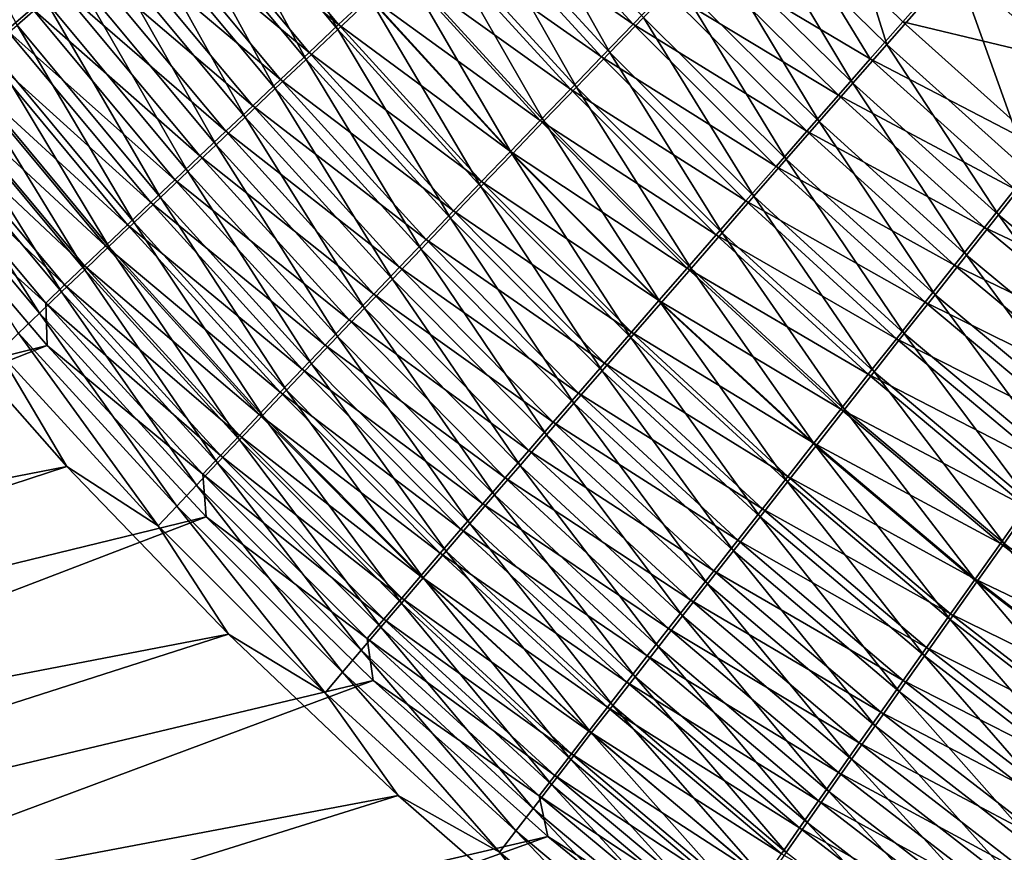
# Model space of a CAD drawing. Header units: metres. Extents: x -900 to 900, y -400 to 400.
# Tile 27 of 243: x -563 to -525, y -240 to -208. Entities that reach past the tile are written whole.
import ezdxf

# ---------------------------------------------------------------- set-up
doc = ezdxf.new("R2010")
doc.units = ezdxf.units.M

msp = doc.modelspace()

# ---------------------------------------------------------------- linework, layer by layer
at = {"layer": 'top'}
for points in [[(-563.092651, -207.834045, -473.513489), (-567.195068, -200.060928, -475.18573), (-561.992981, -206.885925, -475.008911)], [(-529.487183, -208.584152, -489.441071), (-534.828064, -203.336456, -489.449921), (-532.03125, -200.443665, -490.796936)], [(-532.03125, -200.443665, -490.796936), (-526.807922, -205.528397, -490.814636), (-529.487183, -208.584152, -489.441071)], [(-550.700012, -207.999435, -481.598358), (-555.96051, -201.700409, -481.714172), (-554.656494, -200.582382, -482.891327)], [(-550.700012, -207.999435, -481.598358), (-554.656494, -200.582382, -482.891327), (-549.445129, -206.813522, -482.793274)], [(-568.747986, -201.138443, -468.699158), (-563.489075, -208.028183, -468.480804), (-562.516235, -207.188766, -469.993958)], [(-557.105835, -202.536682, -476.868683), (-550.670776, -207.813721, -477.970734), (-555.923279, -201.522751, -478.095428)], [(-555.923279, -201.522751, -478.095428), (-550.670776, -207.813721, -477.970734), (-549.503845, -206.711868, -479.162598)], [(-551.924622, -209.157867, -480.346222), (-557.233765, -202.792984, -480.48056), (-555.96051, -201.700409, -481.714172)], [(-551.924622, -209.157867, -480.346222), (-555.96051, -201.700409, -481.714172), (-550.700012, -207.999435, -481.598358)], [(-545.512756, -203.103577, -486.021332), (-544.150818, -201.820709, -486.974731), (-540.19043, -208.895752, -485.95816)], [(-540.19043, -208.895752, -485.95816), (-544.150818, -201.820709, -486.974731), (-538.882385, -207.538025, -486.928223)], [(-545.835571, -203.254257, -482.406189), (-539.284912, -207.791641, -483.315704), (-544.56134, -202.055161, -483.372711)], [(-539.284912, -207.791641, -483.315704), (-538.038513, -206.500229, -484.239044), (-544.56134, -202.055161, -483.372711)], [(-524.068848, -202.40947, -491.906433), (-521.368347, -210.36557, -490.82962), (-526.807922, -205.528397, -490.814636)], [(-553.117798, -210.287582, -479.0383), (-558.475037, -203.858978, -479.191864), (-557.233765, -202.792984, -480.48056)], [(-558.256653, -203.524231, -475.59082), (-551.807678, -208.88829, -476.725769), (-557.105835, -202.536682, -476.868683)], [(-553.117798, -210.287582, -479.0383), (-557.233765, -202.792984, -480.48056), (-551.924622, -209.157867, -480.346222)], [(-557.105835, -202.536682, -476.868683), (-551.807678, -208.88829, -476.725769), (-550.670776, -207.813721, -477.970734)], [(-530.122009, -209.138718, -485.881958), (-534.175171, -202.503922, -486.639191), (-536.770508, -205.187515, -485.101379)], [(-534.175171, -202.503922, -486.639191), (-528.870361, -207.712143, -486.633972), (-526.317078, -204.805618, -487.941284)], [(-528.870361, -207.712143, -486.633972), (-534.175171, -202.503922, -486.639191), (-530.122009, -209.138718, -485.881958)], [(-541.474243, -210.229538, -484.925049), (-546.850098, -204.364273, -485.005951), (-545.512756, -203.103577, -486.021332)], [(-541.474243, -210.229538, -484.925049), (-545.512756, -203.103577, -486.021332), (-540.19043, -208.895752, -485.95816)], [(-559.374329, -204.484314, -474.263123), (-552.913269, -209.934357, -475.429016), (-558.256653, -203.524231, -475.59082)], [(-558.256653, -203.524231, -475.59082), (-552.913269, -209.934357, -475.429016), (-551.807678, -208.88829, -476.725769)], [(-540.508301, -209.060303, -482.332367), (-545.835571, -203.254257, -482.406189), (-547.085022, -204.430939, -481.381622)], [(-539.284912, -207.791641, -483.315704), (-545.835571, -203.254257, -482.406189), (-540.508301, -209.060303, -482.332367)], [(-534.828064, -203.336456, -489.449921), (-530.800537, -210.083969, -488.65094), (-536.199768, -204.756851, -488.67514)], [(-530.800537, -210.083969, -488.65094), (-534.828064, -203.336456, -489.449921), (-529.487183, -208.584152, -489.441071)], [(-554.278137, -211.387329, -477.675995), (-559.682861, -204.897232, -477.849457), (-558.475037, -203.858978, -479.191864)], [(-554.278137, -211.387329, -477.675995), (-558.475037, -203.858978, -479.191864), (-553.117798, -210.287582, -479.0383)], [(-560.457703, -205.415817, -472.886841), (-553.98645, -210.950775, -474.081818), (-559.374329, -204.484314, -474.263123)], [(-559.374329, -204.484314, -474.263123), (-553.98645, -210.950775, -474.081818), (-552.913269, -209.934357, -475.429016)], [(-541.707275, -210.304764, -481.290009), (-547.085022, -204.430939, -481.381622), (-548.308167, -205.583878, -480.300018)], [(-546.850098, -204.364273, -485.005951), (-542.732422, -211.537888, -483.829895), (-548.161377, -205.601379, -483.929596)], [(-540.508301, -209.060303, -482.332367), (-547.085022, -204.430939, -481.381622), (-541.707275, -210.304764, -481.290009)], [(-542.732422, -211.537888, -483.829895), (-546.850098, -204.364273, -485.005951), (-541.474243, -210.229538, -484.925049)], [(-555.404297, -212.455887, -476.260681), (-560.855957, -205.906601, -476.454681), (-559.682861, -204.897232, -477.849457)], [(-555.404297, -212.455887, -476.260681), (-559.682861, -204.897232, -477.849457), (-554.278137, -211.387329, -477.675995)], [(-532.094482, -211.562897, -487.793365), (-537.551697, -206.157883, -487.834229), (-536.199768, -204.756851, -488.67514)], [(-530.800537, -210.083969, -488.65094), (-532.094482, -211.562897, -487.793365), (-536.199768, -204.756851, -488.67514)], [(-526.317078, -204.805618, -487.941284), (-528.870361, -207.712143, -486.633972), (-520.908264, -209.61235, -487.958862)], [(-518.417847, -206.485901, -489.020477), (-526.317078, -204.805618, -487.941284), (-520.908264, -209.61235, -487.958862)], [(-561.505432, -206.317657, -471.463318), (-555.025818, -211.93634, -472.685516), (-560.457703, -205.415817, -472.886841)], [(-560.457703, -205.415817, -472.886841), (-555.025818, -211.93634, -472.685516), (-553.98645, -210.950775, -474.081818)], [(-536.770508, -205.187515, -485.101379), (-538.038513, -206.500229, -484.239044), (-531.355164, -210.545425, -485.065765)], [(-531.355164, -210.545425, -485.065765), (-530.122009, -209.138718, -485.881958), (-536.770508, -205.187515, -485.101379)], [(-549.503845, -206.711868, -479.162598), (-542.880432, -211.523605, -480.189667), (-548.308167, -205.583878, -480.300018)], [(-543.963501, -212.819275, -482.673859), (-549.445129, -206.813522, -482.793274), (-548.161377, -205.601379, -483.929596)], [(-548.308167, -205.583878, -480.300018), (-542.880432, -211.523605, -480.189667), (-541.707275, -210.304764, -481.290009)], [(-548.161377, -205.601379, -483.929596), (-542.732422, -211.537888, -483.829895), (-543.963501, -212.819275, -482.673859)], [(-526.807922, -205.528397, -490.814636), (-523.922668, -213.584335, -489.425659), (-529.487183, -208.584152, -489.441071)], [(-521.368347, -210.36557, -490.82962), (-523.922668, -213.584335, -489.425659), (-526.807922, -205.528397, -490.814636)], [(-556.495056, -213.49202, -474.793762), (-561.992981, -206.885925, -475.008911), (-560.855957, -205.906601, -476.454681)], [(-556.495056, -213.49202, -474.793762), (-560.855957, -205.906601, -476.454681), (-555.404297, -212.455887, -476.260681)], [(-537.551697, -206.157883, -487.834229), (-533.367554, -213.019272, -486.869354), (-538.882385, -207.538025, -486.928223)], [(-533.367554, -213.019272, -486.869354), (-537.551697, -206.157883, -487.834229), (-532.094482, -211.562897, -487.793365)], [(-562.516235, -207.188766, -469.993958), (-556.030151, -212.889893, -471.241425), (-561.505432, -206.317657, -471.463318)], [(-561.505432, -206.317657, -471.463318), (-556.030151, -212.889893, -471.241425), (-555.025818, -211.93634, -472.685516)], [(-532.568359, -211.93071, -484.18634), (-538.038513, -206.500229, -484.239044), (-539.284912, -207.791641, -483.315704)], [(-538.038513, -206.500229, -484.239044), (-532.568359, -211.93071, -484.18634), (-531.355164, -210.545425, -485.065765)], [(-557.549072, -214.494461, -473.276672), (-563.092651, -207.834045, -473.513489), (-561.992981, -206.885925, -475.008911)], [(-557.549072, -214.494461, -473.276672), (-561.992981, -206.885925, -475.008911), (-556.495056, -213.49202, -474.793762)], [(-545.166199, -214.072357, -481.458252), (-550.700012, -207.999435, -481.598358), (-549.445129, -206.813522, -482.793274)], [(-550.670776, -207.813721, -477.970734), (-544.02655, -212.71553, -479.032654), (-549.503845, -206.711868, -479.162598)], [(-549.503845, -206.711868, -479.162598), (-544.02655, -212.71553, -479.032654), (-542.880432, -211.523605, -480.189667)], [(-545.166199, -214.072357, -481.458252), (-549.445129, -206.813522, -482.793274), (-543.963501, -212.819275, -482.673859)], [(-563.489075, -208.028183, -468.480804), (-556.998291, -213.810272, -469.751068), (-562.516235, -207.188766, -469.993958)], [(-562.516235, -207.188766, -469.993958), (-556.998291, -213.810272, -469.751068), (-556.030151, -212.889893, -471.241425)], [(-534.618286, -214.451477, -485.880035), (-540.19043, -208.895752, -485.95816), (-538.882385, -207.538025, -486.928223)], [(-538.882385, -207.538025, -486.928223), (-533.367554, -213.019272, -486.869354), (-534.618286, -214.451477, -485.880035)], [(-523.342773, -212.673996, -486.622711), (-528.870361, -207.712143, -486.633972), (-530.122009, -209.138718, -485.881958)], [(-528.870361, -207.712143, -486.633972), (-523.342773, -212.673996, -486.622711), (-520.908264, -209.61235, -487.958862)], [(-564.422791, -208.83493, -466.925934), (-557.929138, -214.696426, -468.216431), (-563.489075, -208.028183, -468.480804)], [(-558.565002, -215.462006, -471.710968), (-564.153503, -208.749847, -471.96994), (-563.092651, -207.834045, -473.513489)], [(-563.489075, -208.028183, -468.480804), (-557.929138, -214.696426, -468.216431), (-556.998291, -213.810272, -469.751068)], [(-558.565002, -215.462006, -471.710968), (-563.092651, -207.834045, -473.513489), (-557.549072, -214.494461, -473.276672)], [(-546.339233, -215.295792, -480.184601), (-551.924622, -209.157867, -480.346222), (-550.700012, -207.999435, -481.598358)], [(-551.807678, -208.88829, -476.725769), (-545.144409, -213.879272, -477.820343), (-550.670776, -207.813721, -477.970734)], [(-546.339233, -215.295792, -480.184601), (-550.700012, -207.999435, -481.598358), (-545.166199, -214.072357, -481.458252)], [(-550.670776, -207.813721, -477.970734), (-545.144409, -213.879272, -477.820343), (-544.02655, -212.71553, -479.032654)], [(-533.760376, -213.293015, -483.244751), (-539.284912, -207.791641, -483.315704), (-540.508301, -209.060303, -482.332367)], [(-532.568359, -211.93071, -484.18634), (-539.284912, -207.791641, -483.315704), (-533.760376, -213.293015, -483.244751)], [(-565.316284, -209.608047, -465.331482), (-558.821533, -215.547333, -466.639771), (-564.422791, -208.83493, -466.925934)], [(-559.541809, -216.39357, -470.098755), (-565.1745, -209.632309, -470.380341), (-564.153503, -208.749847, -471.96994)], [(-564.422791, -208.83493, -466.925934), (-558.821533, -215.547333, -466.639771), (-557.929138, -214.696426, -468.216431)], [(-559.541809, -216.39357, -470.098755), (-564.153503, -208.749847, -471.96994), (-558.565002, -215.462006, -471.710968)], [(-552.913269, -209.934357, -475.429016), (-546.232788, -215.01355, -476.554169), (-551.807678, -208.88829, -476.725769)], [(-551.807678, -208.88829, -476.725769), (-546.232788, -215.01355, -476.554169), (-545.144409, -213.879272, -477.820343)], [(-525.174011, -215.163422, -488.617981), (-530.800537, -210.083969, -488.65094), (-529.487183, -208.584152, -489.441071)], [(-529.487183, -208.584152, -489.441071), (-523.922668, -213.584335, -489.425659), (-525.174011, -215.163422, -488.617981)], [(-547.481323, -216.488251, -478.854279), (-553.117798, -210.287582, -479.0383), (-551.924622, -209.157867, -480.346222)], [(-547.481323, -216.488251, -478.854279), (-551.924622, -209.157867, -480.346222), (-546.339233, -215.295792, -480.184601)], [(-534.929749, -214.630768, -482.242035), (-540.508301, -209.060303, -482.332367), (-541.707275, -210.304764, -481.290009)], [(-540.19043, -208.895752, -485.95816), (-535.845337, -215.857864, -484.826477), (-541.474243, -210.229538, -484.925049)], [(-533.760376, -213.293015, -483.244751), (-540.508301, -209.060303, -482.332367), (-534.929749, -214.630768, -482.242035)], [(-535.845337, -215.857864, -484.826477), (-540.19043, -208.895752, -485.95816), (-534.618286, -214.451477, -485.880035)], [(-524.535461, -214.176041, -485.854034), (-530.122009, -209.138718, -485.881958), (-531.355164, -210.545425, -485.065765)], [(-530.122009, -209.138718, -485.881958), (-524.535461, -214.176041, -485.854034), (-523.342773, -212.673996, -486.622711)], [(-566.168518, -210.346619, -463.699646), (-559.674561, -216.361984, -465.023285), (-565.316284, -209.608047, -465.331482)], [(-560.478271, -217.288071, -468.442413), (-566.154419, -210.480423, -468.746948), (-565.1745, -209.632309, -470.380341)], [(-565.316284, -209.608047, -465.331482), (-559.674561, -216.361984, -465.023285), (-558.821533, -215.547333, -466.639771)], [(-560.478271, -217.288071, -468.442413), (-565.1745, -209.632309, -470.380341), (-559.541809, -216.39357, -470.098755)], [(-553.98645, -210.950775, -474.081818), (-547.290405, -216.117111, -475.235443), (-552.913269, -209.934357, -475.429016)], [(-552.913269, -209.934357, -475.429016), (-547.290405, -216.117111, -475.235443), (-546.232788, -215.01355, -476.554169)], [(-566.978333, -211.049667, -462.032501), (-560.487, -217.139359, -463.369141), (-566.168518, -210.346619, -463.699646)], [(-566.168518, -210.346619, -463.699646), (-560.487, -217.139359, -463.369141), (-559.674561, -216.361984, -465.023285)], [(-548.591187, -217.648407, -477.468811), (-554.278137, -211.387329, -477.675995), (-553.117798, -210.287582, -479.0383)], [(-548.591187, -217.648407, -477.468811), (-553.117798, -210.287582, -479.0383), (-547.481323, -216.488251, -478.854279)], [(-542.880432, -211.523605, -480.189667), (-536.075134, -215.942413, -481.179138), (-541.707275, -210.304764, -481.290009)], [(-537.04718, -217.236801, -483.709747), (-542.732422, -211.537888, -483.829895), (-541.474243, -210.229538, -484.925049)], [(-541.707275, -210.304764, -481.290009), (-536.075134, -215.942413, -481.179138), (-534.929749, -214.630768, -482.242035)], [(-535.845337, -215.857864, -484.826477), (-537.04718, -217.236801, -483.709747), (-541.474243, -210.229538, -484.925049)], [(-530.800537, -210.083969, -488.65094), (-526.406311, -216.719971, -487.741302), (-532.094482, -211.562897, -487.793365)], [(-526.406311, -216.719971, -487.741302), (-530.800537, -210.083969, -488.65094), (-525.174011, -215.163422, -488.617981)], [(-561.373352, -218.14444, -466.744202), (-567.092163, -211.293182, -467.072021), (-566.154419, -210.480423, -468.746948)], [(-561.373352, -218.14444, -466.744202), (-566.154419, -210.480423, -468.746948), (-560.478271, -217.288071, -468.442413)], [(-531.355164, -210.545425, -485.065765), (-532.568359, -211.93071, -484.18634), (-525.710022, -215.656631, -485.019714)], [(-525.710022, -215.656631, -485.019714), (-524.535461, -214.176041, -485.854034), (-531.355164, -210.545425, -485.065765)], [(-567.744629, -211.716232, -460.332214), (-561.257874, -217.878433, -461.679565), (-566.978333, -211.049667, -462.032501)], [(-566.978333, -211.049667, -462.032501), (-561.257874, -217.878433, -461.679565), (-560.487, -217.139359, -463.369141)], [(-555.025818, -211.93634, -472.685516), (-548.316162, -217.188675, -473.86557), (-553.98645, -210.950775, -474.081818)], [(-553.98645, -210.950775, -474.081818), (-548.316162, -217.188675, -473.86557), (-547.290405, -216.117111, -475.235443)], [(-562.225891, -218.961609, -465.00647), (-567.98645, -212.069595, -465.357758), (-567.092163, -211.293182, -467.072021)], [(-562.225891, -218.961609, -465.00647), (-567.092163, -211.293182, -467.072021), (-561.373352, -218.14444, -466.744202)], [(-549.667542, -218.774902, -476.029633), (-555.404297, -212.455887, -476.260681), (-554.278137, -211.387329, -477.675995)], [(-549.667542, -218.774902, -476.029633), (-554.278137, -211.387329, -477.675995), (-548.591187, -217.648407, -477.468811)], [(-544.02655, -212.71553, -479.032654), (-537.195251, -217.226425, -480.05722), (-542.880432, -211.523605, -480.189667)], [(-542.732422, -211.537888, -483.829895), (-538.222412, -218.586655, -482.530945), (-543.963501, -212.819275, -482.673859)], [(-542.880432, -211.523605, -480.189667), (-537.195251, -217.226425, -480.05722), (-536.075134, -215.942413, -481.179138)], [(-538.222412, -218.586655, -482.530945), (-542.732422, -211.537888, -483.829895), (-537.04718, -217.236801, -483.709747)], [(-567.77948, -213.340012, -458.601532), (-561.986145, -218.578186, -459.956726), (-567.744629, -211.716232, -460.332214)], [(-567.744629, -211.716232, -460.332214), (-561.986145, -218.578186, -459.956726), (-561.257874, -217.878433, -461.679565)], [(-526.865051, -217.11412, -484.120789), (-532.568359, -211.93071, -484.18634), (-533.760376, -213.293015, -483.244751)], [(-527.618103, -218.252213, -486.796753), (-533.367554, -213.019272, -486.869354), (-532.094482, -211.562897, -487.793365)], [(-525.710022, -215.656631, -485.019714), (-532.568359, -211.93071, -484.18634), (-526.865051, -217.11412, -484.120789)], [(-526.406311, -216.719971, -487.741302), (-527.618103, -218.252213, -486.796753), (-532.094482, -211.562897, -487.793365)], [(-563.034729, -219.73848, -463.231506), (-567.98645, -212.069595, -465.357758), (-562.225891, -218.961609, -465.00647)], [(-556.030151, -212.889893, -471.241425), (-549.308777, -218.226974, -472.445984), (-555.025818, -211.93634, -472.685516)], [(-555.025818, -211.93634, -472.685516), (-549.308777, -218.226974, -472.445984), (-548.316162, -217.188675, -473.86557)], [(-550.709045, -219.866409, -474.538147), (-556.495056, -213.49202, -474.793762), (-555.404297, -212.455887, -476.260681)], [(-550.709045, -219.866409, -474.538147), (-555.404297, -212.455887, -476.260681), (-549.667542, -218.774902, -476.029633)], [(-556.998291, -213.810272, -469.751068), (-550.267029, -219.230759, -470.977997), (-556.030151, -212.889893, -471.241425)], [(-556.030151, -212.889893, -471.241425), (-550.267029, -219.230759, -470.977997), (-549.308777, -218.226974, -472.445984)], [(-539.369812, -219.905991, -481.291565), (-545.166199, -214.072357, -481.458252), (-543.963501, -212.819275, -482.673859)], [(-545.144409, -213.879272, -477.820343), (-538.288757, -218.481415, -478.877625), (-544.02655, -212.71553, -479.032654)], [(-544.02655, -212.71553, -479.032654), (-538.288757, -218.481415, -478.877625), (-537.195251, -217.226425, -480.05722)], [(-543.963501, -212.819275, -482.673859), (-538.222412, -218.586655, -482.530945), (-539.369812, -219.905991, -481.291565)], [(-533.367554, -213.019272, -486.869354), (-528.808105, -219.758362, -485.785461), (-534.618286, -214.451477, -485.880035)], [(-528.808105, -219.758362, -485.785461), (-533.367554, -213.019272, -486.869354), (-527.618103, -218.252213, -486.796753)], [(-561.93634, -220.220795, -458.197723), (-567.77948, -213.340012, -458.601532), (-622.371643, -235.276306, -352.7258)], [(-567.77948, -213.340012, -458.601532), (-561.93634, -220.220795, -458.197723), (-561.986145, -218.578186, -459.956726)], [(-527.999268, -218.546814, -483.158325), (-533.760376, -213.293015, -483.244751), (-534.929749, -214.630768, -482.242035)], [(-526.865051, -217.11412, -484.120789), (-533.760376, -213.293015, -483.244751), (-527.999268, -218.546814, -483.158325)], [(-557.929138, -214.696426, -468.216431), (-551.189697, -220.198761, -469.463165), (-556.998291, -213.810272, -469.751068)], [(-551.714539, -220.9216, -472.99588), (-557.549072, -214.494461, -473.276672), (-556.495056, -213.49202, -474.793762)], [(-556.998291, -213.810272, -469.751068), (-551.189697, -220.198761, -469.463165), (-550.267029, -219.230759, -470.977997)], [(-551.714539, -220.9216, -472.99588), (-556.495056, -213.49202, -474.793762), (-550.709045, -219.866409, -474.538147)], [(-523.922668, -213.584335, -489.425659), (-519.332642, -219.9832, -488.575195), (-525.174011, -215.163422, -488.617981)], [(-540.488037, -221.193344, -479.993103), (-546.339233, -215.295792, -480.184601), (-545.166199, -214.072357, -481.458252)], [(-546.232788, -215.01355, -476.554169), (-539.354553, -219.706009, -477.641815), (-545.144409, -213.879272, -477.820343)], [(-540.488037, -221.193344, -479.993103), (-545.166199, -214.072357, -481.458252), (-539.369812, -219.905991, -481.291565)], [(-545.144409, -213.879272, -477.820343), (-539.354553, -219.706009, -477.641815), (-538.288757, -218.481415, -478.877625)], [(-518.735107, -218.954834, -485.816986), (-524.535461, -214.176041, -485.854034), (-525.710022, -215.656631, -485.019714)], [(-552.682678, -221.939178, -471.404419), (-558.565002, -215.462006, -471.710968), (-557.549072, -214.494461, -473.276672)], [(-552.682678, -221.939178, -471.404419), (-557.549072, -214.494461, -473.276672), (-551.714539, -220.9216, -472.99588)], [(-529.974792, -221.236649, -484.708557), (-535.845337, -215.857864, -484.826477), (-534.618286, -214.451477, -485.880035)], [(-534.618286, -214.451477, -485.880035), (-528.808105, -219.758362, -485.785461), (-529.974792, -221.236649, -484.708557)], [(-558.821533, -215.547333, -466.639771), (-552.075806, -221.129883, -467.903656), (-557.929138, -214.696426, -468.216431)], [(-557.929138, -214.696426, -468.216431), (-552.075806, -221.129883, -467.903656), (-551.189697, -220.198761, -469.463165)], [(-536.075134, -215.942413, -481.179138), (-529.111267, -219.953018, -482.133423), (-534.929749, -214.630768, -482.242035)], [(-534.929749, -214.630768, -482.242035), (-529.111267, -219.953018, -482.133423), (-527.999268, -218.546814, -483.158325)], [(-541.575928, -222.447311, -478.637054), (-547.481323, -216.488251, -478.854279), (-546.339233, -215.295792, -480.184601)], [(-547.290405, -216.117111, -475.235443), (-540.391418, -220.898834, -476.351196), (-546.232788, -215.01355, -476.554169)], [(-541.575928, -222.447311, -478.637054), (-546.339233, -215.295792, -480.184601), (-540.488037, -221.193344, -479.993103)], [(-546.232788, -215.01355, -476.554169), (-540.391418, -220.898834, -476.351196), (-539.354553, -219.706009, -477.641815)], [(-520.49939, -221.616989, -487.67688), (-526.406311, -216.719971, -487.741302), (-525.174011, -215.163422, -488.617981)], [(-525.174011, -215.163422, -488.617981), (-519.332642, -219.9832, -488.575195), (-520.49939, -221.616989, -487.67688)], [(-559.674561, -216.361984, -465.023285), (-552.924194, -222.02301, -466.301697), (-558.821533, -215.547333, -466.639771)], [(-553.612366, -222.917953, -469.765961), (-559.541809, -216.39357, -470.098755), (-558.565002, -215.462006, -471.710968)], [(-558.821533, -215.547333, -466.639771), (-552.924194, -222.02301, -466.301697), (-552.075806, -221.129883, -467.903656)], [(-553.612366, -222.917953, -469.765961), (-558.565002, -215.462006, -471.710968), (-552.682678, -221.939178, -471.404419)], [(-519.84729, -220.508972, -484.962097), (-525.710022, -215.656631, -485.019714), (-526.865051, -217.11412, -484.120789)], [(-518.735107, -218.954834, -485.816986), (-525.710022, -215.656631, -485.019714), (-519.84729, -220.508972, -484.962097)], [(-548.316162, -217.188675, -473.86557), (-541.398193, -222.058548, -475.007202), (-547.290405, -216.117111, -475.235443)], [(-547.290405, -216.117111, -475.235443), (-541.398193, -222.058548, -475.007202), (-540.391418, -220.898834, -476.351196)], [(-537.195251, -217.226425, -480.05722), (-530.199829, -221.33107, -481.04715), (-536.075134, -215.942413, -481.179138)], [(-535.845337, -215.857864, -484.826477), (-531.116821, -222.685333, -483.567139), (-537.04718, -217.236801, -483.709747)], [(-536.075134, -215.942413, -481.179138), (-530.199829, -221.33107, -481.04715), (-529.111267, -219.953018, -482.133423)], [(-531.116821, -222.685333, -483.567139), (-535.845337, -215.857864, -484.826477), (-529.974792, -221.236649, -484.708557)], [(-560.487, -217.139359, -463.369141), (-553.734009, -222.87709, -464.659576), (-559.674561, -216.361984, -465.023285)], [(-554.502563, -223.856796, -468.082947), (-560.478271, -217.288071, -468.442413), (-559.541809, -216.39357, -470.098755)], [(-559.674561, -216.361984, -465.023285), (-553.734009, -222.87709, -464.659576), (-552.924194, -222.02301, -466.301697)], [(-554.502563, -223.856796, -468.082947), (-559.541809, -216.39357, -470.098755), (-553.612366, -222.917953, -469.765961)], [(-542.632263, -223.666428, -477.224976), (-548.591187, -217.648407, -477.468811), (-547.481323, -216.488251, -478.854279)], [(-542.632263, -223.666428, -477.224976), (-547.481323, -216.488251, -478.854279), (-541.575928, -222.447311, -478.637054)], [(-526.406311, -216.719971, -487.741302), (-521.646057, -223.224533, -486.709045), (-527.618103, -218.252213, -486.796753)], [(-521.646057, -223.224533, -486.709045), (-526.406311, -216.719971, -487.741302), (-520.49939, -221.616989, -487.67688)], [(-561.257874, -217.878433, -461.679565), (-554.504089, -223.69101, -462.979553), (-560.487, -217.139359, -463.369141)], [(-560.487, -217.139359, -463.369141), (-554.504089, -223.69101, -462.979553), (-553.734009, -222.87709, -464.659576)], [(-549.308777, -218.226974, -472.445984), (-542.373657, -223.183777, -473.611298), (-548.316162, -217.188675, -473.86557)], [(-548.316162, -217.188675, -473.86557), (-542.373657, -223.183777, -473.611298), (-541.398193, -222.058548, -475.007202)], [(-538.288757, -218.481415, -478.877625), (-531.26355, -222.679321, -479.900604), (-537.195251, -217.226425, -480.05722)], [(-532.232788, -224.102661, -482.362427), (-538.222412, -218.586655, -482.530945), (-537.04718, -217.236801, -483.709747)], [(-537.195251, -217.226425, -480.05722), (-531.26355, -222.679321, -479.900604), (-530.199829, -221.33107, -481.04715)], [(-531.116821, -222.685333, -483.567139), (-532.232788, -224.102661, -482.362427), (-537.04718, -217.236801, -483.709747)], [(-520.940369, -222.038162, -484.041016), (-526.865051, -217.11412, -484.120789), (-527.999268, -218.546814, -483.158325)], [(-519.84729, -220.508972, -484.962097), (-526.865051, -217.11412, -484.120789), (-520.940369, -222.038162, -484.041016)], [(-555.352112, -224.754532, -466.357727), (-561.373352, -218.14444, -466.744202), (-560.478271, -217.288071, -468.442413)], [(-555.352112, -224.754532, -466.357727), (-560.478271, -217.288071, -468.442413), (-554.502563, -223.856796, -468.082947)], [(-561.986145, -218.578186, -459.956726), (-555.233398, -224.463699, -461.263947), (-561.257874, -217.878433, -461.679565)], [(-561.257874, -217.878433, -461.679565), (-555.233398, -224.463699, -461.263947), (-554.504089, -223.69101, -462.979553)], [(-543.655701, -224.849289, -475.758331), (-549.667542, -218.774902, -476.029633), (-548.591187, -217.648407, -477.468811)], [(-543.655701, -224.849289, -475.758331), (-548.591187, -217.648407, -477.468811), (-542.632263, -223.666428, -477.224976)], [(-567.105591, -218.163849, -459.771088), (-561.175171, -224.8871, -459.318604), (-624.229126, -237.166763, -354.149658)], [(-561.175171, -224.8871, -459.318604), (-567.105591, -218.163849, -459.771088), (-563.798828, -220.474014, -461.421631)], [(-556.160034, -225.610062, -464.592743), (-562.225891, -218.961609, -465.00647), (-561.373352, -218.14444, -466.744202)], [(-556.160034, -225.610062, -464.592743), (-561.373352, -218.14444, -466.744202), (-555.352112, -224.754532, -466.357727)], [(-550.267029, -219.230759, -470.977997), (-543.31665, -224.273163, -472.164917), (-549.308777, -218.226974, -472.445984)], [(-549.308777, -218.226974, -472.445984), (-543.31665, -224.273163, -472.164917), (-542.373657, -223.183777, -473.611298)], [(-522.771423, -224.80394, -485.672852), (-528.808105, -219.758362, -485.785461), (-527.618103, -218.252213, -486.796753)], [(-521.646057, -223.224533, -486.709045), (-522.771423, -224.80394, -485.672852), (-527.618103, -218.252213, -486.796753)], [(-561.93634, -220.220795, -458.197723), (-555.920959, -225.194046, -459.515015), (-561.986145, -218.578186, -459.956726)], [(-561.986145, -218.578186, -459.956726), (-555.920959, -225.194046, -459.515015), (-555.233398, -224.463699, -461.263947)], [(-544.64502, -225.994431, -474.238678), (-550.709045, -219.866409, -474.538147), (-549.667542, -218.774902, -476.029633)], [(-544.64502, -225.994431, -474.238678), (-549.667542, -218.774902, -476.029633), (-543.655701, -224.849289, -475.758331)], [(-538.222412, -218.586655, -482.530945), (-533.321472, -225.487076, -481.095917), (-539.369812, -219.905991, -481.291565)], [(-539.354553, -219.706009, -477.641815), (-532.30127, -223.996277, -478.695251), (-538.288757, -218.481415, -478.877625)], [(-538.288757, -218.481415, -478.877625), (-532.30127, -223.996277, -478.695251), (-531.26355, -222.679321, -479.900604)], [(-533.321472, -225.487076, -481.095917), (-538.222412, -218.586655, -482.530945), (-532.232788, -224.102661, -482.362427)], [(-529.111267, -219.953018, -482.133423), (-522.013123, -223.540604, -483.054932), (-527.999268, -218.546814, -483.158325)], [(-527.999268, -218.546814, -483.158325), (-522.013123, -223.540604, -483.054932), (-520.940369, -222.038162, -484.041016)], [(-556.925232, -226.422195, -462.790344), (-563.034729, -219.73848, -463.231506), (-562.225891, -218.961609, -465.00647)], [(-556.925232, -226.422195, -462.790344), (-562.225891, -218.961609, -465.00647), (-556.160034, -225.610062, -464.592743)], [(-551.189697, -220.198761, -469.463165), (-544.225952, -225.325333, -470.669495), (-550.267029, -219.230759, -470.977997)], [(-550.267029, -219.230759, -470.977997), (-544.225952, -225.325333, -470.669495), (-543.31665, -224.273163, -472.164917)], [(-557.646545, -227.189819, -460.952942), (-563.798828, -220.474014, -461.421631), (-563.034729, -219.73848, -463.231506)], [(-557.646545, -227.189819, -460.952942), (-563.034729, -219.73848, -463.231506), (-556.925232, -226.422195, -462.790344)], [(-545.598999, -227.100433, -472.66748), (-551.714539, -220.9216, -472.99588), (-550.709045, -219.866409, -474.538147)], [(-545.598999, -227.100433, -472.66748), (-550.709045, -219.866409, -474.538147), (-544.64502, -225.994431, -474.238678)], [(-534.381653, -226.837006, -479.769165), (-540.488037, -221.193344, -479.993103), (-539.369812, -219.905991, -481.291565)], [(-540.391418, -220.898834, -476.351196), (-533.311829, -225.280457, -477.432587), (-539.354553, -219.706009, -477.641815)], [(-539.369812, -219.905991, -481.291565), (-533.321472, -225.487076, -481.095917), (-534.381653, -226.837006, -479.769165)], [(-539.354553, -219.706009, -477.641815), (-533.311829, -225.280457, -477.432587), (-532.30127, -223.996277, -478.695251)], [(-528.808105, -219.758362, -485.785461), (-523.874023, -226.353302, -484.569489), (-529.974792, -221.236649, -484.708557)], [(-523.874023, -226.353302, -484.569489), (-528.808105, -219.758362, -485.785461), (-522.771423, -224.80394, -485.672852)], [(-561.93634, -220.220795, -458.197723), (-622.371643, -235.276306, -352.7258), (-616.344482, -241.604431, -352.839783)], [(-555.785889, -226.832245, -457.716919), (-561.93634, -220.220795, -458.197723), (-616.344482, -241.604431, -352.839783)], [(-561.93634, -220.220795, -458.197723), (-555.785889, -226.832245, -457.716919), (-555.920959, -225.194046, -459.515015)], [(-552.075806, -221.129883, -467.903656), (-545.100403, -226.338959, -469.126648), (-551.189697, -220.198761, -469.463165)], [(-551.189697, -220.198761, -469.463165), (-545.100403, -226.338959, -469.126648), (-544.225952, -225.325333, -470.669495)], [(-530.199829, -221.33107, -481.04715), (-523.064209, -225.014481, -482.004913), (-529.111267, -219.953018, -482.133423)], [(-529.111267, -219.953018, -482.133423), (-523.064209, -225.014481, -482.004913), (-522.013123, -223.540604, -483.054932)], [(-561.175171, -224.8871, -459.318604), (-563.798828, -220.474014, -461.421631), (-557.646545, -227.189819, -460.952942)], [(-546.516418, -228.165909, -471.046448), (-552.682678, -221.939178, -471.404419), (-551.714539, -220.9216, -472.99588)], [(-546.516418, -228.165909, -471.046448), (-551.714539, -220.9216, -472.99588), (-545.598999, -227.100433, -472.66748)], [(-541.398193, -222.058548, -475.007202), (-534.294128, -226.530396, -476.114136), (-540.391418, -220.898834, -476.351196)], [(-540.391418, -220.898834, -476.351196), (-534.294128, -226.530396, -476.114136), (-533.311829, -225.280457, -477.432587)], [(-552.924194, -222.02301, -466.301697), (-545.939026, -227.312851, -467.538544), (-552.075806, -221.129883, -467.903656)], [(-552.075806, -221.129883, -467.903656), (-545.939026, -227.312851, -467.538544), (-545.100403, -226.338959, -469.126648)], [(-535.412109, -228.15094, -478.38382), (-541.575928, -222.447311, -478.637054), (-540.488037, -221.193344, -479.993103)], [(-535.412109, -228.15094, -478.38382), (-540.488037, -221.193344, -479.993103), (-534.381653, -226.837006, -479.769165)], [(-531.26355, -222.679321, -479.900604), (-524.092346, -226.457962, -480.89212), (-530.199829, -221.33107, -481.04715)], [(-524.952515, -227.870697, -483.400146), (-531.116821, -222.685333, -483.567139), (-529.974792, -221.236649, -484.708557)], [(-530.199829, -221.33107, -481.04715), (-524.092346, -226.457962, -480.89212), (-523.064209, -225.014481, -482.004913)], [(-529.974792, -221.236649, -484.708557), (-523.874023, -226.353302, -484.569489), (-524.952515, -227.870697, -483.400146)], [(-553.734009, -222.87709, -464.659576), (-546.740784, -228.245865, -465.907562), (-552.924194, -222.02301, -466.301697)], [(-547.396179, -229.18959, -469.377899), (-553.612366, -222.917953, -469.765961), (-552.682678, -221.939178, -471.404419)], [(-552.924194, -222.02301, -466.301697), (-546.740784, -228.245865, -465.907562), (-545.939026, -227.312851, -467.538544)], [(-547.396179, -229.18959, -469.377899), (-552.682678, -221.939178, -471.404419), (-546.516418, -228.165909, -471.046448)], [(-542.373657, -223.183777, -473.611298), (-535.246948, -227.744644, -474.741364), (-541.398193, -222.058548, -475.007202)], [(-541.398193, -222.058548, -475.007202), (-535.246948, -227.744644, -474.741364), (-534.294128, -226.530396, -476.114136)], [(-536.411621, -229.427322, -476.941406), (-542.632263, -223.666428, -477.224976), (-541.575928, -222.447311, -478.637054)], [(-536.411621, -229.427322, -476.941406), (-541.575928, -222.447311, -478.637054), (-535.412109, -228.15094, -478.38382)], [(-554.504089, -223.69101, -462.979553), (-547.5047, -229.13681, -464.236115), (-553.734009, -222.87709, -464.659576)], [(-548.237244, -230.170258, -467.664337), (-554.502563, -223.856796, -468.082947), (-553.612366, -222.917953, -469.765961)], [(-553.734009, -222.87709, -464.659576), (-547.5047, -229.13681, -464.236115), (-546.740784, -228.245865, -465.907562)], [(-548.237244, -230.170258, -467.664337), (-553.612366, -222.917953, -469.765961), (-547.396179, -229.18959, -469.377899)], [(-532.30127, -223.996277, -478.695251), (-525.096252, -227.869308, -479.717712), (-531.26355, -222.679321, -479.900604)], [(-531.116821, -222.685333, -483.567139), (-526.005554, -229.354279, -482.166077), (-532.232788, -224.102661, -482.362427)], [(-531.26355, -222.679321, -479.900604), (-525.096252, -227.869308, -479.717712), (-524.092346, -226.457962, -480.89212)], [(-526.005554, -229.354279, -482.166077), (-531.116821, -222.685333, -483.567139), (-524.952515, -227.870697, -483.400146)], [(-543.31665, -224.273163, -472.164917), (-536.169128, -228.921738, -473.315826), (-542.373657, -223.183777, -473.611298)], [(-542.373657, -223.183777, -473.611298), (-536.169128, -228.921738, -473.315826), (-535.246948, -227.744644, -474.741364)], [(-555.233398, -224.463699, -461.263947), (-548.229797, -229.984558, -462.52652), (-554.504089, -223.69101, -462.979553)], [(-554.504089, -223.69101, -462.979553), (-548.229797, -229.984558, -462.52652), (-547.5047, -229.13681, -464.236115)], [(-537.379028, -230.664627, -475.443542), (-543.655701, -224.849289, -475.758331), (-542.632263, -223.666428, -477.224976)], [(-537.379028, -230.664627, -475.443542), (-542.632263, -223.666428, -477.224976), (-536.411621, -229.427322, -476.941406)], [(-549.038635, -231.106705, -465.908203), (-555.352112, -224.754532, -466.357727), (-554.502563, -223.856796, -468.082947)], [(-549.038635, -231.106705, -465.908203), (-554.502563, -223.856796, -468.082947), (-548.237244, -230.170258, -467.664337)], [(-527.031982, -230.802353, -480.868896), (-533.321472, -225.487076, -481.095917), (-532.232788, -224.102661, -482.362427)], [(-533.311829, -225.280457, -477.432587), (-526.074768, -229.246902, -478.483215), (-532.30127, -223.996277, -478.695251)], [(-532.30127, -223.996277, -478.695251), (-526.074768, -229.246902, -478.483215), (-525.096252, -227.869308, -479.717712)], [(-526.005554, -229.354279, -482.166077), (-527.031982, -230.802353, -480.868896), (-532.232788, -224.102661, -482.362427)], [(-555.920959, -225.194046, -459.515015), (-548.9151, -230.787933, -460.781128), (-555.233398, -224.463699, -461.263947)], [(-555.233398, -224.463699, -461.263947), (-548.9151, -230.787933, -460.781128), (-548.229797, -229.984558, -462.52652)], [(-544.225952, -225.325333, -470.669495), (-537.05957, -230.060196, -471.838989), (-543.31665, -224.273163, -472.164917)], [(-543.31665, -224.273163, -472.164917), (-537.05957, -230.060196, -471.838989), (-536.169128, -228.921738, -473.315826)], [(-549.799255, -231.997696, -464.11203), (-556.160034, -225.610062, -464.592743), (-555.352112, -224.754532, -466.357727)], [(-549.799255, -231.997696, -464.11203), (-555.352112, -224.754532, -466.357727), (-549.038635, -231.106705, -465.908203)], [(-538.31311, -231.861298, -473.891815), (-544.64502, -225.994431, -474.238678), (-543.655701, -224.849289, -475.758331)], [(-538.31311, -231.861298, -473.891815), (-543.655701, -224.849289, -475.758331), (-537.379028, -230.664627, -475.443542)], [(-624.229126, -237.166763, -354.149658), (-561.175171, -224.8871, -459.318604), (-618.157654, -243.547409, -354.236298)], [(-561.175171, -224.8871, -459.318604), (-554.930054, -231.374649, -458.79007), (-618.157654, -243.547409, -354.236298)], [(-554.930054, -231.374649, -458.79007), (-561.175171, -224.8871, -459.318604), (-557.646545, -227.189819, -460.952942)], [(-555.785889, -226.832245, -457.716919), (-549.55957, -231.545776, -459.00235), (-555.920959, -225.194046, -459.515015)], [(-555.920959, -225.194046, -459.515015), (-549.55957, -231.545776, -459.00235), (-548.9151, -230.787933, -460.781128)], [(-550.518066, -232.84201, -462.27829), (-556.925232, -226.422195, -462.790344), (-556.160034, -225.610062, -464.592743)], [(-550.518066, -232.84201, -462.27829), (-556.160034, -225.610062, -464.592743), (-549.799255, -231.997696, -464.11203)], [(-545.100403, -226.338959, -469.126648), (-537.917053, -231.158585, -470.312378), (-544.225952, -225.325333, -470.669495)], [(-544.225952, -225.325333, -470.669495), (-537.917053, -231.158585, -470.312378), (-537.05957, -230.060196, -471.838989)], [(-533.321472, -225.487076, -481.095917), (-528.030579, -232.213257, -479.510223), (-534.381653, -226.837006, -479.769165)], [(-534.294128, -226.530396, -476.114136), (-527.026794, -230.589142, -477.190216), (-533.311829, -225.280457, -477.432587)], [(-528.030579, -232.213257, -479.510223), (-533.321472, -225.487076, -481.095917), (-527.031982, -230.802353, -480.868896)], [(-533.311829, -225.280457, -477.432587), (-527.026794, -230.589142, -477.190216), (-526.074768, -229.246902, -478.483215)], [(-539.212585, -233.015793, -472.287781), (-545.598999, -227.100433, -472.66748), (-544.64502, -225.994431, -474.238678)], [(-539.212585, -233.015793, -472.287781), (-544.64502, -225.994431, -474.238678), (-538.31311, -231.861298, -473.891815)], [(-545.939026, -227.312851, -467.538544), (-538.74054, -232.215439, -468.737671), (-545.100403, -226.338959, -469.126648)], [(-545.100403, -226.338959, -469.126648), (-538.74054, -232.215439, -468.737671), (-537.917053, -231.158585, -470.312378)], [(-523.874023, -226.353302, -484.569489), (-518.565369, -232.78009, -483.206818), (-524.952515, -227.870697, -483.400146)], [(-551.194031, -233.638458, -460.409454), (-557.646545, -227.189819, -460.952942), (-556.925232, -226.422195, -462.790344)], [(-551.194031, -233.638458, -460.409454), (-556.925232, -226.422195, -462.790344), (-550.518066, -232.84201, -462.27829)], [(-535.246948, -227.744644, -474.741364), (-527.951233, -231.894501, -475.840302), (-534.294128, -226.530396, -476.114136)], [(-534.294128, -226.530396, -476.114136), (-527.951233, -231.894501, -475.840302), (-527.026794, -230.589142, -477.190216)], [(-525.096252, -227.869308, -479.717712), (-517.763916, -231.310303, -480.712189), (-524.092346, -226.457962, -480.89212)], [(-555.785889, -226.832245, -457.716919), (-616.344482, -241.604431, -352.839783), (-610.001038, -247.615311, -352.961884)], [(-549.333984, -233.161362, -457.154999), (-555.785889, -226.832245, -457.716919), (-610.001038, -247.615311, -352.961884)], [(-555.785889, -226.832245, -457.716919), (-549.333984, -233.161362, -457.154999), (-549.55957, -231.545776, -459.00235)], [(-540.076355, -234.126633, -470.633209), (-546.516418, -228.165909, -471.046448), (-545.598999, -227.100433, -472.66748)], [(-540.076355, -234.126633, -470.633209), (-545.598999, -227.100433, -472.66748), (-539.212585, -233.015793, -472.287781)], [(-529.000183, -233.585358, -478.091736), (-535.412109, -228.15094, -478.38382), (-534.381653, -226.837006, -479.769165)], [(-534.381653, -226.837006, -479.769165), (-528.030579, -232.213257, -479.510223), (-529.000183, -233.585358, -478.091736)], [(-554.930054, -231.374649, -458.79007), (-557.646545, -227.189819, -460.952942), (-551.194031, -233.638458, -460.409454)], [(-546.740784, -228.245865, -465.907562), (-539.528931, -233.229523, -467.117157), (-545.939026, -227.312851, -467.538544)], [(-545.939026, -227.312851, -467.538544), (-539.528931, -233.229523, -467.117157), (-538.74054, -232.215439, -468.737671)], [(-536.169128, -228.921738, -473.315826), (-528.846924, -233.161377, -474.435028), (-535.246948, -227.744644, -474.741364)], [(-535.246948, -227.744644, -474.741364), (-528.846924, -233.161377, -474.435028), (-527.951233, -231.894501, -475.840302)], [(-526.074768, -229.246902, -478.483215), (-518.704285, -232.783386, -479.50647), (-525.096252, -227.869308, -479.717712)], [(-519.551697, -234.328491, -481.939789), (-526.005554, -229.354279, -482.166077), (-524.952515, -227.870697, -483.400146)], [(-525.096252, -227.869308, -479.717712), (-518.704285, -232.783386, -479.50647), (-517.763916, -231.310303, -480.712189)], [(-524.952515, -227.870697, -483.400146), (-518.565369, -232.78009, -483.206818), (-519.551697, -234.328491, -481.939789)], [(-547.5047, -229.13681, -464.236115), (-540.281433, -234.199585, -465.453308), (-546.740784, -228.245865, -465.907562)], [(-540.903381, -235.192474, -468.930511), (-547.396179, -229.18959, -469.377899), (-546.516418, -228.165909, -471.046448)], [(-546.740784, -228.245865, -465.907562), (-540.281433, -234.199585, -465.453308), (-539.528931, -233.229523, -467.117157)], [(-540.903381, -235.192474, -468.930511), (-546.516418, -228.165909, -471.046448), (-540.076355, -234.126633, -470.633209)], [(-529.939697, -234.916977, -476.615112), (-536.411621, -229.427322, -476.941406), (-535.412109, -228.15094, -478.38382)], [(-529.939697, -234.916977, -476.615112), (-535.412109, -228.15094, -478.38382), (-529.000183, -233.585358, -478.091736)], [(-537.05957, -230.060196, -471.838989), (-529.712769, -234.388199, -472.976044), (-536.169128, -228.921738, -473.315826)], [(-536.169128, -228.921738, -473.315826), (-529.712769, -234.388199, -472.976044), (-528.846924, -233.161377, -474.435028)], [(-541.692566, -236.212021, -467.182281), (-548.237244, -230.170258, -467.664337), (-547.396179, -229.18959, -469.377899)], [(-548.229797, -229.984558, -462.52652), (-540.996948, -235.12442, -463.748596), (-547.5047, -229.13681, -464.236115)], [(-547.5047, -229.13681, -464.236115), (-540.996948, -235.12442, -463.748596), (-540.281433, -234.199585, -465.453308)], [(-541.692566, -236.212021, -467.182281), (-547.396179, -229.18959, -469.377899), (-540.903381, -235.192474, -468.930511)], [(-530.847839, -236.206482, -475.082031), (-537.379028, -230.664627, -475.443542), (-536.411621, -229.427322, -476.941406)], [(-530.847839, -236.206482, -475.082031), (-536.411621, -229.427322, -476.941406), (-529.939697, -234.916977, -476.615112)], [(-527.031982, -230.802353, -480.868896), (-526.005554, -229.354279, -482.166077), (-520.512085, -235.838593, -480.608124)], [(-527.026794, -230.589142, -477.190216), (-519.619995, -234.220062, -478.239227), (-526.074768, -229.246902, -478.483215)], [(-526.074768, -229.246902, -478.483215), (-519.619995, -234.220062, -478.239227), (-518.704285, -232.783386, -479.50647)], [(-520.512085, -235.838593, -480.608124), (-526.005554, -229.354279, -482.166077), (-519.551697, -234.328491, -481.939789)], [(-542.443054, -237.18399, -465.391144), (-549.038635, -231.106705, -465.908203), (-548.237244, -230.170258, -467.664337)], [(-548.9151, -230.787933, -460.781128), (-541.674622, -236.002777, -462.005493), (-548.229797, -229.984558, -462.52652)], [(-542.443054, -237.18399, -465.391144), (-548.237244, -230.170258, -467.664337), (-541.692566, -236.212021, -467.182281)], [(-548.229797, -229.984558, -462.52652), (-541.674622, -236.002777, -462.005493), (-540.996948, -235.12442, -463.748596)], [(-537.917053, -231.158585, -470.312378), (-530.547668, -235.573425, -471.464874), (-537.05957, -230.060196, -471.838989)], [(-537.05957, -230.060196, -471.838989), (-530.547668, -235.573425, -471.464874), (-529.712769, -234.388199, -472.976044)], [(-549.55957, -231.545776, -459.00235), (-542.313477, -236.83342, -460.226471), (-548.9151, -230.787933, -460.781128)], [(-548.9151, -230.787933, -460.781128), (-542.313477, -236.83342, -460.226471), (-541.674622, -236.002777, -462.005493)], [(-531.72345, -237.452209, -473.49411), (-538.31311, -231.861298, -473.891815), (-537.379028, -230.664627, -475.443542)], [(-531.72345, -237.452209, -473.49411), (-537.379028, -230.664627, -475.443542), (-530.847839, -236.206482, -475.082031)], [(-521.445435, -237.308609, -479.213593), (-528.030579, -232.213257, -479.510223), (-527.031982, -230.802353, -480.868896)], [(-527.951233, -231.894501, -475.840302), (-520.51001, -235.618637, -476.91217), (-527.026794, -230.589142, -477.190216)], [(-521.445435, -237.308609, -479.213593), (-527.031982, -230.802353, -480.868896), (-520.512085, -235.838593, -480.608124)], [(-527.026794, -230.589142, -477.190216), (-520.51001, -235.618637, -476.91217), (-519.619995, -234.220062, -478.239227)], [(-543.153748, -238.107071, -463.559692), (-549.799255, -231.997696, -464.11203), (-549.038635, -231.106705, -465.908203)], [(-543.153748, -238.107071, -463.559692), (-549.038635, -231.106705, -465.908203), (-542.443054, -237.18399, -465.391144)], [(-538.74054, -232.215439, -468.737671), (-531.350464, -236.715454, -469.903107), (-537.917053, -231.158585, -470.312378)], [(-537.917053, -231.158585, -470.312378), (-531.350464, -236.715454, -469.903107), (-530.547668, -235.573425, -471.464874)], [(-618.157654, -243.547409, -354.236298), (-554.930054, -231.374649, -458.79007), (-611.776062, -249.617645, -354.326813)], [(-554.930054, -231.374649, -458.79007), (-548.371521, -237.613037, -458.179504), (-611.776062, -249.617645, -354.326813)], [(-548.371521, -237.613037, -458.179504), (-554.930054, -231.374649, -458.79007), (-551.194031, -233.638458, -460.409454)], [(-549.333984, -233.161362, -457.154999), (-542.912537, -237.615143, -458.413971), (-549.55957, -231.545776, -459.00235)], [(-549.55957, -231.545776, -459.00235), (-542.912537, -237.615143, -458.413971), (-542.313477, -236.83342, -460.226471)], [(-543.82373, -238.97998, -461.690491), (-550.518066, -232.84201, -462.27829), (-549.799255, -231.997696, -464.11203)], [(-543.82373, -238.97998, -461.690491), (-549.799255, -231.997696, -464.11203), (-543.153748, -238.107071, -463.559692)], [(-532.56543, -238.652512, -471.853058), (-539.212585, -233.015793, -472.287781), (-538.31311, -231.861298, -473.891815)], [(-532.56543, -238.652512, -471.853058), (-538.31311, -231.861298, -473.891815), (-531.72345, -237.452209, -473.49411)], [(-528.846924, -233.161377, -474.435028), (-521.373169, -236.977402, -475.526947), (-527.951233, -231.894501, -475.840302)], [(-527.951233, -231.894501, -475.840302), (-521.373169, -236.977402, -475.526947), (-520.51001, -235.618637, -476.91217)], [(-539.528931, -233.229523, -467.117157), (-532.120117, -237.812775, -468.292511), (-538.74054, -232.215439, -468.737671)], [(-538.74054, -232.215439, -468.737671), (-532.120117, -237.812775, -468.292511), (-531.350464, -236.715454, -469.903107)], [(-528.030579, -232.213257, -479.510223), (-522.350708, -238.736771, -477.757965), (-529.000183, -233.585358, -478.091736)], [(-522.350708, -238.736771, -477.757965), (-528.030579, -232.213257, -479.510223), (-521.445435, -237.308609, -479.213593)], [(-544.451965, -239.801422, -459.786163), (-551.194031, -233.638458, -460.409454), (-550.518066, -232.84201, -462.27829)], [(-544.451965, -239.801422, -459.786163), (-550.518066, -232.84201, -462.27829), (-543.82373, -238.97998, -461.690491)], [(-549.333984, -233.161362, -457.154999), (-610.001038, -247.615311, -352.961884), (-603.360413, -253.296204, -353.091766)], [(-542.586609, -239.195145, -456.507843), (-549.333984, -233.161362, -457.154999), (-603.360413, -253.296204, -353.091766)], [(-549.333984, -233.161362, -457.154999), (-542.586609, -239.195145, -456.507843), (-542.912537, -237.615143, -458.413971)], [(-540.281433, -234.199585, -465.453308), (-532.855713, -238.864029, -466.635529), (-539.528931, -233.229523, -467.117157)], [(-533.37262, -239.805801, -470.160706), (-540.076355, -234.126633, -470.633209), (-539.212585, -233.015793, -472.287781)], [(-539.528931, -233.229523, -467.117157), (-532.855713, -238.864029, -466.635529), (-532.120117, -237.812775, -468.292511)], [(-533.37262, -239.805801, -470.160706), (-539.212585, -233.015793, -472.287781), (-532.56543, -238.652512, -471.853058)], [(-529.712769, -234.388199, -472.976044), (-522.208496, -238.294708, -474.085266), (-528.846924, -233.161377, -474.435028)], [(-528.846924, -233.161377, -474.435028), (-522.208496, -238.294708, -474.085266), (-521.373169, -236.977402, -475.526947)], [(-523.226624, -240.121307, -476.243011), (-529.939697, -234.916977, -476.615112), (-529.000183, -233.585358, -478.091736)], [(-529.000183, -233.585358, -478.091736), (-522.350708, -238.736771, -477.757965), (-523.226624, -240.121307, -476.243011)], [(-548.371521, -237.613037, -458.179504), (-551.194031, -233.638458, -460.409454), (-544.451965, -239.801422, -459.786163)], [(-540.996948, -235.12442, -463.748596), (-533.556274, -239.867935, -464.934692), (-540.281433, -234.199585, -465.453308)], [(-534.144043, -240.910629, -468.419617), (-540.903381, -235.192474, -468.930511), (-540.076355, -234.126633, -470.633209)], [(-540.281433, -234.199585, -465.453308), (-533.556274, -239.867935, -464.934692), (-532.855713, -238.864029, -466.635529)], [(-534.144043, -240.910629, -468.419617), (-540.076355, -234.126633, -470.633209), (-533.37262, -239.805801, -470.160706)], [(-530.547668, -235.573425, -471.464874), (-523.014832, -239.568848, -472.588776), (-529.712769, -234.388199, -472.976044)], [(-529.712769, -234.388199, -472.976044), (-523.014832, -239.568848, -472.588776), (-522.208496, -238.294708, -474.085266)], [(-541.674622, -236.002777, -462.005493), (-534.220947, -240.823181, -463.192657), (-540.996948, -235.12442, -463.748596)], [(-540.996948, -235.12442, -463.748596), (-534.220947, -240.823181, -463.192657), (-533.556274, -239.867935, -464.934692)], [(-524.072205, -241.460434, -474.670471), (-530.847839, -236.206482, -475.082031), (-529.939697, -234.916977, -476.615112)], [(-524.072205, -241.460434, -474.670471), (-529.939697, -234.916977, -476.615112), (-523.226624, -240.121307, -476.243011)], [(-534.878662, -241.965637, -466.632477), (-541.692566, -236.212021, -467.182281), (-540.903381, -235.192474, -468.930511)], [(-534.878662, -241.965637, -466.632477), (-540.903381, -235.192474, -468.930511), (-534.144043, -240.910629, -468.419617)], [(-531.350464, -236.715454, -469.903107), (-523.791077, -240.798141, -471.039154), (-530.547668, -235.573425, -471.464874)], [(-530.547668, -235.573425, -471.464874), (-523.791077, -240.798141, -471.039154), (-523.014832, -239.568848, -472.588776)], [(-535.575684, -242.969467, -464.802032), (-542.443054, -237.18399, -465.391144), (-541.692566, -236.212021, -467.182281)], [(-542.313477, -236.83342, -460.226471), (-534.848755, -241.728455, -461.411987), (-541.674622, -236.002777, -462.005493)], [(-535.575684, -242.969467, -464.802032), (-541.692566, -236.212021, -467.182281), (-534.878662, -241.965637, -466.632477)], [(-541.674622, -236.002777, -462.005493), (-534.848755, -241.728455, -461.411987), (-534.220947, -240.823181, -463.192657)], [(-524.88623, -242.752411, -473.042084), (-531.72345, -237.452209, -473.49411), (-530.847839, -236.206482, -475.082031)], [(-524.88623, -242.752411, -473.042084), (-530.847839, -236.206482, -475.082031), (-524.072205, -241.460434, -474.670471)], [(-542.912537, -237.615143, -458.413971), (-535.438965, -242.582474, -459.595245), (-542.313477, -236.83342, -460.226471)], [(-542.313477, -236.83342, -460.226471), (-535.438965, -242.582474, -459.595245), (-534.848755, -241.728455, -461.411987)], [(-532.120117, -237.812775, -468.292511), (-524.536255, -241.980911, -469.43808), (-531.350464, -236.715454, -469.903107)], [(-531.350464, -236.715454, -469.903107), (-524.536255, -241.980911, -469.43808), (-523.791077, -240.798141, -471.039154)], [(-536.234009, -243.920761, -462.93103), (-543.153748, -238.107071, -463.559692), (-542.443054, -237.18399, -465.391144)], [(-536.234009, -243.920761, -462.93103), (-542.443054, -237.18399, -465.391144), (-535.575684, -242.969467, -464.802032)], [(-611.776062, -249.617645, -354.326813), (-548.371521, -237.613037, -458.179504), (-605.099426, -255.363144, -354.420898)], [(-548.371521, -237.613037, -458.179504), (-541.500916, -243.586349, -457.481049), (-605.099426, -255.363144, -354.420898)], [(-541.500916, -243.586349, -457.481049), (-548.371521, -237.613037, -458.179504), (-544.451965, -239.801422, -459.786163)], [(-542.586609, -239.195145, -456.507843), (-535.990479, -243.383911, -457.745087), (-542.912537, -237.615143, -458.413971)], [(-542.912537, -237.615143, -458.413971), (-535.990479, -243.383911, -457.745087), (-535.438965, -242.582474, -459.595245)], [(-525.667664, -243.995438, -471.35965), (-532.56543, -238.652512, -471.853058), (-531.72345, -237.452209, -473.49411)], [(-525.667664, -243.995438, -471.35965), (-531.72345, -237.452209, -473.49411), (-524.88623, -242.752411, -473.042084)], [(-536.852783, -244.81813, -461.022156), (-543.82373, -238.97998, -461.690491), (-543.153748, -238.107071, -463.559692)], [(-536.852783, -244.81813, -461.022156), (-543.153748, -238.107071, -463.559692), (-536.234009, -243.920761, -462.93103)], [(-532.855713, -238.864029, -466.635529), (-525.249329, -243.115524, -467.787384), (-532.120117, -237.812775, -468.292511)], [(-532.120117, -237.812775, -468.292511), (-525.249329, -243.115524, -467.787384), (-524.536255, -241.980911, -469.43808)], [(-533.556274, -239.867935, -464.934692), (-525.929321, -244.200546, -466.089661), (-532.855713, -238.864029, -466.635529)], [(-526.415283, -245.187805, -469.625122), (-533.37262, -239.805801, -470.160706), (-532.56543, -238.652512, -471.853058)], [(-532.855713, -238.864029, -466.635529), (-525.929321, -244.200546, -466.089661), (-525.249329, -243.115524, -467.787384)], [(-526.415283, -245.187805, -469.625122), (-532.56543, -238.652512, -471.853058), (-525.667664, -243.995438, -471.35965)], [(-542.586609, -239.195145, -456.507843), (-603.360413, -253.296204, -353.091766), (-596.443115, -258.635925, -353.229095)], [(-535.549744, -244.920593, -455.771301), (-542.586609, -239.195145, -456.507843), (-596.443115, -258.635925, -353.229095)], [(-537.43103, -245.660202, -459.078125), (-544.451965, -239.801422, -459.786163), (-543.82373, -238.97998, -461.690491)], [(-537.43103, -245.660202, -459.078125), (-543.82373, -238.97998, -461.690491), (-536.852783, -244.81813, -461.022156)], [(-542.586609, -239.195145, -456.507843), (-535.549744, -244.920593, -455.771301), (-535.990479, -243.383911, -457.745087)], [(-541.500916, -243.586349, -457.481049), (-544.451965, -239.801422, -459.786163), (-537.43103, -245.660202, -459.078125)]]:
    msp.add_3dface(points, dxfattribs=at)

doc.saveas('drawing.dxf')
